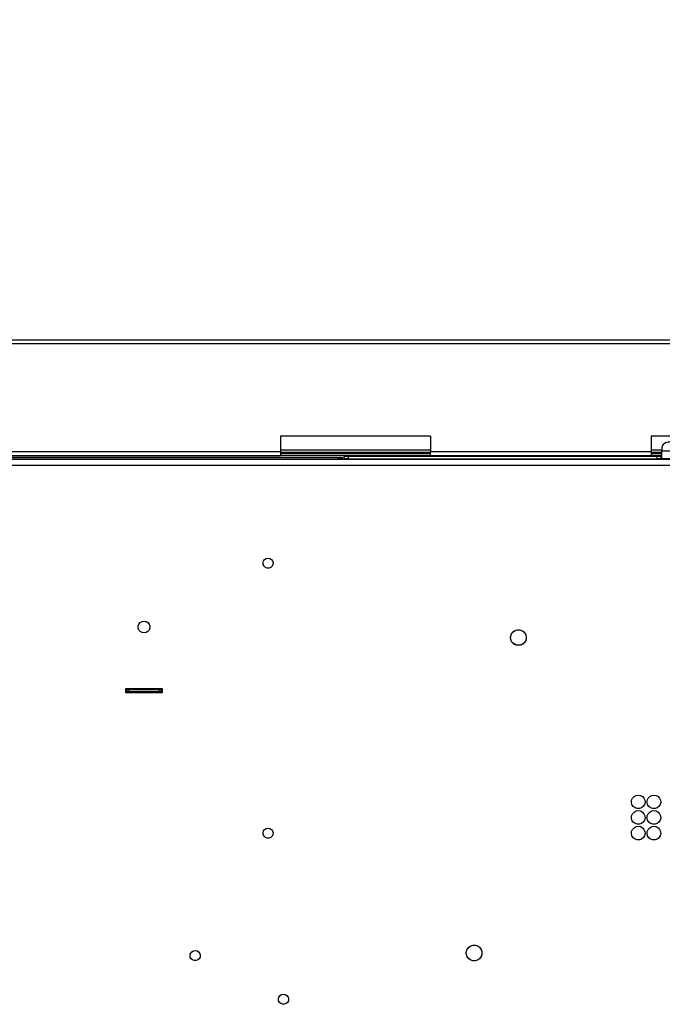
# Model space of a CAD drawing. Header units: millimetres. Extents: x 0 to 39025, y -31299 to 8400.
# Tile 228 of 256: x 14844 to 15173, y -11283 to -10779. Entities that reach past the tile are written whole.
import ezdxf

# ---------------------------------------------------------------- set-up
doc = ezdxf.new("R2010")
doc.units = ezdxf.units.MM
doc.header["$PDSIZE"] = -1
doc.layers.add('DIMENZIJE', color=4, linetype='Continuous')
doc.styles.add('SLDTEXTSTYLE6', font='txt')
doc.dimstyles.new('SLDDIMSTYLE0', dxfattribs={"dimtxt": 3, "dimasz": 3.414889, "dimexe": 0, "dimexo": 0.0625, "dimgap": 0.75, "dimtad": 1, "dimdec": 0, "dimlfac": 20, "dimrnd": 1e-09, "dimzin": 12, "dimdsep": 46, "dimtxsty": 'SLDTEXTSTYLE6', "dimsah": 1, "dimcen": 0.09, "dimadec": 0, "dimazin": 3, "dimtfac": 1, "dimtdec": 0, "dimtofl": 0, "dimtmove": 0, "dimatfit": 3, "dimfxl": 1, "dimfrac": 2, "dimtolj": 1, "dimtzin": 12, "dimarcsym": 0})

# ---------------------------------------------------------------- blocks, each defined once
blk = doc.blocks.new('Adapt 2 (spodaj)')
at = {"lineweight": 25}
for points in [[(6.52, 714.98), (6.52, 714.98), (1143.48, 714.98), (1143.48, 714.98)], [(6.52, 712.98), (6.52, 712.98), (1143.48, 712.98), (1143.48, 712.98)], [(869.66, 665.68), (869.66, 665.68), (792.85, 665.68), (792.85, 665.68)], [(792.85, 665.68), (792.85, 665.68), (792.85, 657.67), (792.85, 657.67)], [(869.66, 665.68), (869.66, 665.68), (869.66, 657.67), (869.66, 657.67)], [(1072.6, 665.68), (1072.6, 665.68), (982.6, 665.68), (982.6, 665.68)], [(982.6, 665.68), (982.6, 665.68), (982.6, 657.67), (982.6, 657.67)], [(620, 657.67), (620, 657.67), (792.85, 657.67), (792.85, 657.67)], [(620, 655.67), (620, 655.67), (792.85, 655.67), (792.85, 655.67)], [(792.85, 658.68), (792.85, 658.68), (869.66, 658.68), (869.66, 658.68)], [(792.85, 657.3), (792.85, 657.3), (869.66, 657.3), (869.66, 657.3)], [(869.66, 657.29), (869.66, 657.29), (792.85, 657.29), (792.85, 657.29)], [(869.66, 656.68), (869.66, 656.68), (792.85, 656.68), (792.85, 656.68)], [(869.66, 655.67), (869.66, 655.67), (792.85, 655.67), (792.85, 655.67)], [(825.5, 653.92), (825.5, 653.92), (825.5, 655.42), (825.5, 655.42)], [(825.5, 655.42), (825.5, 655.42), (827.5, 655.42), (827.5, 655.42)], [(827.5, 655.42), (827.5, 655.42), (827.5, 653.92), (827.5, 653.92)], [(827.5, 655.42), (827.5, 655.42), (985.6, 655.42), (985.6, 655.42)], [(869.66, 657.67), (869.66, 657.67), (982.6, 657.67), (982.6, 657.67)], [(869.66, 655.67), (869.66, 655.67), (982.6, 655.67), (982.6, 655.67)], [(982.6, 658.68), (982.6, 658.68), (988.1, 658.68), (988.1, 658.68)], [(982.6, 657.3), (982.6, 657.3), (988.1, 657.3), (988.1, 657.3)], [(988.1, 657.29), (988.1, 657.29), (982.6, 657.29), (982.6, 657.29)], [(982.6, 656.68), (982.6, 656.68), (988.1, 656.68), (988.1, 656.68)], [(982.6, 655.67), (982.6, 655.67), (988.1, 655.67), (988.1, 655.67)], [(985.6, 653.92), (985.6, 653.92), (985.6, 655.42), (985.6, 655.42)], [(985.6, 655.42), (985.6, 655.42), (987.6, 655.42), (987.6, 655.42)], [(987.6, 655.42), (987.6, 655.42), (987.6, 653.92), (987.6, 653.92)], [(988.1, 655.42), (988.1, 655.42), (987.6, 655.42), (987.6, 655.42)], [(988.1, 659.76), (988.1, 659.76), (988.1, 657.85), (988.1, 657.85)], [(1067.1, 657.85), (1067.1, 657.85), (988.1, 657.85), (988.1, 657.85)], [(1089.17, 653.63), (1089.17, 653.63), (60.83, 653.63), (60.83, 653.63)], [(69.85, 650.82), (69.85, 650.82), (1080.15, 650.82), (1080.15, 650.82)], [(617, 654.93), (617, 654.93), (822.5, 654.93), (822.5, 654.93)], [(617, 653.92), (617, 653.92), (822.5, 653.92), (822.5, 653.92)], [(819.5, 653.63), (819.5, 653.63), (819.5, 653.92), (819.5, 653.92)], [(822.5, 653.92), (822.5, 653.92), (822.5, 654.93), (822.5, 654.93)], [(822.5, 654.93), (822.5, 654.93), (824.5, 654.93), (824.5, 654.93)], [(824.5, 653.92), (824.5, 653.92), (822.5, 653.92), (822.5, 653.92)], [(824.5, 654.93), (824.5, 654.93), (824.5, 653.92), (824.5, 653.92)], [(827.5, 653.92), (827.5, 653.92), (825.5, 653.92), (825.5, 653.92)], [(827.5, 653.92), (827.5, 653.92), (985.6, 653.92), (985.6, 653.92)], [(987.6, 653.92), (987.6, 653.92), (985.6, 653.92), (985.6, 653.92)], [(988.1, 653.92), (988.1, 653.92), (987.6, 653.92), (987.6, 653.92)], [(1067.1, 653.92), (1067.1, 653.92), (988.1, 653.92), (988.1, 653.92)], [(732.5, 536.38), (732.5, 536.38), (713.5, 536.38), (713.5, 536.38)], [(713.5, 536.38), (713.5, 536.38), (713.5, 534.38), (713.5, 534.38)], [(713.5, 535.88), (713.5, 535.88), (714, 535.88), (714, 535.88)], [(713.5, 534.88), (713.5, 534.88), (714, 534.88), (714, 534.88)], [(713.5, 534.38), (713.5, 534.38), (732.5, 534.38), (732.5, 534.38)], [(714, 534.88), (714, 534.88), (714, 535.88), (714, 535.88)], [(714, 535.88), (714, 535.88), (715, 535.88), (715, 535.88)], [(715, 534.88), (715, 534.88), (714, 534.88), (714, 534.88)], [(715, 535.88), (715, 535.88), (715, 534.88), (715, 534.88)], [(731, 535.88), (731, 535.88), (715, 535.88), (715, 535.88)], [(731, 534.88), (731, 534.88), (715, 534.88), (715, 534.88)], [(715.5, 534.38), (715.5, 534.38), (715.5, 534.88), (715.5, 534.88)], [(730.5, 534.88), (730.5, 534.88), (730.5, 534.38), (730.5, 534.38)], [(731, 534.88), (731, 534.88), (731, 535.88), (731, 535.88)], [(731, 535.88), (731, 535.88), (732, 535.88), (732, 535.88)], [(732, 534.88), (732, 534.88), (731, 534.88), (731, 534.88)], [(732, 535.88), (732, 535.88), (732, 534.88), (732, 534.88)], [(732, 535.88), (732, 535.88), (732.5, 535.88), (732.5, 535.88)], [(732, 534.88), (732, 534.88), (732.5, 534.88), (732.5, 534.88)], [(732.5, 534.38), (732.5, 534.38), (732.5, 536.38), (732.5, 536.38)]]:
    blk.add_open_spline(points, degree=3, dxfattribs=at)
for points, knots in [([(992.1, 662.59), (992.1, 662.59), (991.32, 662.53), (991.32, 662.53), (991.32, 662.53), (990.57, 662.37), (990.57, 662.37), (990.57, 662.37), (989.88, 662.11), (989.88, 662.11), (989.88, 662.11), (989.27, 661.76), (989.27, 661.76), (989.27, 661.76), (988.77, 661.33), (988.77, 661.33), (988.77, 661.33), (988.4, 660.84), (988.4, 660.84), (988.4, 660.84), (988.17, 660.31), (988.17, 660.31), (988.17, 660.31), (988.1, 659.76), (988.1, 659.76)], [0, 0, 0, 0, 1, 1, 1, 2, 2, 2, 3, 3, 3, 4, 4, 4, 5, 5, 5, 6, 6, 6, 7, 7, 7, 8, 8, 8, 8]), ([(792.85, 657.67), (792.85, 657.67), (792.85, 657.29), (792.85, 657.29), (792.85, 657.29), (792.85, 656.91), (792.85, 656.91), (792.85, 656.91), (792.85, 656.56), (792.85, 656.56), (792.85, 656.56), (792.85, 656.26), (792.85, 656.26), (792.85, 656.26), (792.85, 656.01), (792.85, 656.01), (792.85, 656.01), (792.85, 655.83), (792.85, 655.83), (792.85, 655.83), (792.85, 655.71), (792.85, 655.71), (792.85, 655.71), (792.85, 655.67), (792.85, 655.67)], [0, 0, 0, 0, 1, 1, 1, 2, 2, 2, 3, 3, 3, 4, 4, 4, 5, 5, 5, 6, 6, 6, 7, 7, 7, 8, 8, 8, 8]), ([(869.66, 655.67), (869.66, 655.67), (869.66, 655.71), (869.66, 655.71), (869.66, 655.71), (869.66, 655.83), (869.66, 655.83), (869.66, 655.83), (869.66, 656.01), (869.66, 656.01), (869.66, 656.01), (869.66, 656.26), (869.66, 656.26), (869.66, 656.26), (869.66, 656.56), (869.66, 656.56), (869.66, 656.56), (869.66, 656.91), (869.66, 656.91), (869.66, 656.91), (869.66, 657.29), (869.66, 657.29), (869.66, 657.29), (869.66, 657.67), (869.66, 657.67)], [0, 0, 0, 0, 1, 1, 1, 2, 2, 2, 3, 3, 3, 4, 4, 4, 5, 5, 5, 6, 6, 6, 7, 7, 7, 8, 8, 8, 8]), ([(982.6, 657.67), (982.6, 657.67), (982.6, 657.29), (982.6, 657.29), (982.6, 657.29), (982.6, 656.91), (982.6, 656.91), (982.6, 656.91), (982.6, 656.56), (982.6, 656.56), (982.6, 656.56), (982.6, 656.26), (982.6, 656.26), (982.6, 656.26), (982.6, 656.01), (982.6, 656.01), (982.6, 656.01), (982.6, 655.83), (982.6, 655.83), (982.6, 655.83), (982.6, 655.71), (982.6, 655.71), (982.6, 655.71), (982.6, 655.67), (982.6, 655.67)], [0, 0, 0, 0, 1, 1, 1, 2, 2, 2, 3, 3, 3, 4, 4, 4, 5, 5, 5, 6, 6, 6, 7, 7, 7, 8, 8, 8, 8]), ([(988.1, 653.92), (988.1, 653.92), (988.1, 654.02), (988.1, 654.02), (988.1, 654.02), (988.1, 654.31), (988.1, 654.31), (988.1, 654.31), (988.1, 654.76), (988.1, 654.76), (988.1, 654.76), (988.1, 655.35), (988.1, 655.35), (988.1, 655.35), (988.1, 656), (988.1, 656), (988.1, 656), (988.1, 656.67), (988.1, 656.67), (988.1, 656.67), (988.1, 657.31), (988.1, 657.31), (988.1, 657.31), (988.1, 657.85), (988.1, 657.85)], [0, 0, 0, 0, 1, 1, 1, 2, 2, 2, 3, 3, 3, 4, 4, 4, 5, 5, 5, 6, 6, 6, 7, 7, 7, 8, 8, 8, 8]), ([(835, 653.92), (835, 653.92), (835, 653.91), (835, 653.91), (835, 653.91), (835, 653.87), (835, 653.87), (835, 653.87), (835, 653.79), (835, 653.79), (835, 653.79), (835, 653.69), (835, 653.69), (835, 653.69), (835, 653.63), (835, 653.63)], [0, 0, 0, 0, 1, 1, 1, 2, 2, 2, 3, 3, 3, 4, 4, 4, 5, 5, 5, 5]), ([(786.5, 603.22), (786.5, 603.22), (785.56, 603.05), (785.56, 603.05), (785.56, 603.05), (784.75, 602.55), (784.75, 602.55), (784.75, 602.55), (784.17, 601.78), (784.17, 601.78), (784.17, 601.78), (783.91, 600.86), (783.91, 600.86), (783.91, 600.86), (784, 599.91), (784, 599.91), (784, 599.91), (784.42, 599.06), (784.42, 599.06), (784.42, 599.06), (785.13, 598.42), (785.13, 598.42), (785.13, 598.42), (786.02, 598.07), (786.02, 598.07), (786.02, 598.07), (786.98, 598.07), (786.98, 598.07), (786.98, 598.07), (787.87, 598.42), (787.87, 598.42), (787.87, 598.42), (788.57, 599.06), (788.57, 599.06), (788.57, 599.06), (789, 599.91), (789, 599.91), (789, 599.91), (789.09, 600.86), (789.09, 600.86), (789.09, 600.86), (788.83, 601.78), (788.83, 601.78), (788.83, 601.78), (788.25, 602.55), (788.25, 602.55), (788.25, 602.55), (787.44, 603.05), (787.44, 603.05), (787.44, 603.05), (786.5, 603.22), (786.5, 603.22)], [0, 0, 0, 0, 1, 1, 1, 2, 2, 2, 3, 3, 3, 4, 4, 4, 5, 5, 5, 6, 6, 6, 7, 7, 7, 8, 8, 8, 9, 9, 9, 10, 10, 10, 11, 11, 11, 12, 12, 12, 13, 13, 13, 14, 14, 14, 15, 15, 15, 16, 16, 16, 17, 17, 17, 17]), ([(723, 564.88), (723, 564.88), (724.03, 565.06), (724.03, 565.06), (724.03, 565.06), (724.93, 565.58), (724.93, 565.58), (724.93, 565.58), (725.6, 566.38), (725.6, 566.38), (725.6, 566.38), (725.96, 567.35), (725.96, 567.35), (725.96, 567.35), (725.96, 568.4), (725.96, 568.4), (725.96, 568.4), (725.6, 569.37), (725.6, 569.37), (725.6, 569.37), (724.93, 570.17), (724.93, 570.17), (724.93, 570.17), (724.03, 570.69), (724.03, 570.69), (724.03, 570.69), (723, 570.87), (723, 570.87), (723, 570.87), (721.97, 570.69), (721.97, 570.69), (721.97, 570.69), (721.07, 570.17), (721.07, 570.17), (721.07, 570.17), (720.4, 569.37), (720.4, 569.37), (720.4, 569.37), (720.05, 568.4), (720.05, 568.4), (720.05, 568.4), (720.05, 567.35), (720.05, 567.35), (720.05, 567.35), (720.4, 566.38), (720.4, 566.38), (720.4, 566.38), (721.07, 565.58), (721.07, 565.58), (721.07, 565.58), (721.97, 565.06), (721.97, 565.06), (721.97, 565.06), (723, 564.88), (723, 564.88)], [0, 0, 0, 0, 1, 1, 1, 2, 2, 2, 3, 3, 3, 4, 4, 4, 5, 5, 5, 6, 6, 6, 7, 7, 7, 8, 8, 8, 9, 9, 9, 10, 10, 10, 11, 11, 11, 12, 12, 12, 13, 13, 13, 14, 14, 14, 15, 15, 15, 16, 16, 16, 17, 17, 17, 18, 18, 18, 18]), ([(914.63, 566.52), (914.63, 566.52), (913.46, 566.35), (913.46, 566.35), (913.46, 566.35), (912.38, 565.83), (912.38, 565.83), (912.38, 565.83), (911.51, 565.02), (911.51, 565.02), (911.51, 565.02), (910.91, 563.99), (910.91, 563.99), (910.91, 563.99), (910.64, 562.82), (910.64, 562.82), (910.64, 562.82), (910.74, 561.63), (910.74, 561.63), (910.74, 561.63), (911.17, 560.52), (911.17, 560.52), (911.17, 560.52), (911.91, 559.59), (911.91, 559.59), (911.91, 559.59), (912.9, 558.92), (912.9, 558.92), (912.9, 558.92), (914.04, 558.57), (914.04, 558.57), (914.04, 558.57), (915.23, 558.57), (915.23, 558.57), (915.23, 558.57), (916.37, 558.92), (916.37, 558.92), (916.37, 558.92), (917.35, 559.59), (917.35, 559.59), (917.35, 559.59), (918.1, 560.52), (918.1, 560.52), (918.1, 560.52), (918.54, 561.63), (918.54, 561.63), (918.54, 561.63), (918.62, 562.82), (918.62, 562.82), (918.62, 562.82), (918.36, 563.99), (918.36, 563.99), (918.36, 563.99), (917.76, 565.02), (917.76, 565.02), (917.76, 565.02), (916.89, 565.83), (916.89, 565.83), (916.89, 565.83), (915.81, 566.35), (915.81, 566.35), (915.81, 566.35), (914.63, 566.52), (914.63, 566.52)], [0, 0, 0, 0, 1, 1, 1, 2, 2, 2, 3, 3, 3, 4, 4, 4, 5, 5, 5, 6, 6, 6, 7, 7, 7, 8, 8, 8, 9, 9, 9, 10, 10, 10, 11, 11, 11, 12, 12, 12, 13, 13, 13, 14, 14, 14, 15, 15, 15, 16, 16, 16, 17, 17, 17, 18, 18, 18, 19, 19, 19, 20, 20, 20, 21, 21, 21, 21]), ([(914.63, 558.52), (914.63, 558.52), (915.81, 558.7), (915.81, 558.7), (915.81, 558.7), (916.89, 559.22), (916.89, 559.22), (916.89, 559.22), (917.76, 560.03), (917.76, 560.03), (917.76, 560.03), (918.36, 561.06), (918.36, 561.06), (918.36, 561.06), (918.62, 562.23), (918.62, 562.23), (918.62, 562.23), (918.54, 563.42), (918.54, 563.42), (918.54, 563.42), (918.1, 564.52), (918.1, 564.52), (918.1, 564.52), (917.35, 565.46), (917.35, 565.46), (917.35, 565.46), (916.37, 566.13), (916.37, 566.13), (916.37, 566.13), (915.23, 566.48), (915.23, 566.48), (915.23, 566.48), (914.04, 566.48), (914.04, 566.48), (914.04, 566.48), (912.9, 566.13), (912.9, 566.13), (912.9, 566.13), (911.91, 565.46), (911.91, 565.46), (911.91, 565.46), (911.17, 564.52), (911.17, 564.52), (911.17, 564.52), (910.74, 563.42), (910.74, 563.42), (910.74, 563.42), (910.64, 562.23), (910.64, 562.23), (910.64, 562.23), (910.91, 561.06), (910.91, 561.06), (910.91, 561.06), (911.51, 560.03), (911.51, 560.03), (911.51, 560.03), (912.38, 559.22), (912.38, 559.22), (912.38, 559.22), (913.46, 558.7), (913.46, 558.7), (913.46, 558.7), (914.63, 558.52), (914.63, 558.52)], [0, 0, 0, 0, 1, 1, 1, 2, 2, 2, 3, 3, 3, 4, 4, 4, 5, 5, 5, 6, 6, 6, 7, 7, 7, 8, 8, 8, 9, 9, 9, 10, 10, 10, 11, 11, 11, 12, 12, 12, 13, 13, 13, 14, 14, 14, 15, 15, 15, 16, 16, 16, 17, 17, 17, 18, 18, 18, 19, 19, 19, 20, 20, 20, 21, 21, 21, 21]), ([(976, 481.97), (976, 481.97), (974.86, 481.79), (974.86, 481.79), (974.86, 481.79), (973.85, 481.24), (973.85, 481.24), (973.85, 481.24), (973.07, 480.39), (973.07, 480.39), (973.07, 480.39), (972.61, 479.34), (972.61, 479.34), (972.61, 479.34), (972.51, 478.19), (972.51, 478.19), (972.51, 478.19), (972.79, 477.07), (972.79, 477.07), (972.79, 477.07), (973.42, 476.1), (973.42, 476.1), (973.42, 476.1), (974.33, 475.4), (974.33, 475.4), (974.33, 475.4), (975.42, 475.02), (975.42, 475.02), (975.42, 475.02), (976.57, 475.02), (976.57, 475.02), (976.57, 475.02), (977.66, 475.4), (977.66, 475.4), (977.66, 475.4), (978.58, 476.1), (978.58, 476.1), (978.58, 476.1), (979.2, 477.07), (979.2, 477.07), (979.2, 477.07), (979.49, 478.19), (979.49, 478.19), (979.49, 478.19), (979.39, 479.34), (979.39, 479.34), (979.39, 479.34), (978.93, 480.39), (978.93, 480.39), (978.93, 480.39), (978.15, 481.24), (978.15, 481.24), (978.15, 481.24), (977.14, 481.79), (977.14, 481.79), (977.14, 481.79), (976, 481.97), (976, 481.97)], [0, 0, 0, 0, 1, 1, 1, 2, 2, 2, 3, 3, 3, 4, 4, 4, 5, 5, 5, 6, 6, 6, 7, 7, 7, 8, 8, 8, 9, 9, 9, 10, 10, 10, 11, 11, 11, 12, 12, 12, 13, 13, 13, 14, 14, 14, 15, 15, 15, 16, 16, 16, 17, 17, 17, 18, 18, 18, 19, 19, 19, 19]), ([(984, 481.97), (984, 481.97), (982.86, 481.79), (982.86, 481.79), (982.86, 481.79), (981.85, 481.24), (981.85, 481.24), (981.85, 481.24), (981.07, 480.39), (981.07, 480.39), (981.07, 480.39), (980.61, 479.34), (980.61, 479.34), (980.61, 479.34), (980.51, 478.19), (980.51, 478.19), (980.51, 478.19), (980.79, 477.07), (980.79, 477.07), (980.79, 477.07), (981.42, 476.1), (981.42, 476.1), (981.42, 476.1), (982.33, 475.4), (982.33, 475.4), (982.33, 475.4), (983.42, 475.02), (983.42, 475.02), (983.42, 475.02), (984.58, 475.02), (984.58, 475.02), (984.58, 475.02), (985.67, 475.4), (985.67, 475.4), (985.67, 475.4), (986.57, 476.1), (986.57, 476.1), (986.57, 476.1), (987.2, 477.07), (987.2, 477.07), (987.2, 477.07), (987.49, 478.19), (987.49, 478.19), (987.49, 478.19), (987.39, 479.34), (987.39, 479.34), (987.39, 479.34), (986.93, 480.39), (986.93, 480.39), (986.93, 480.39), (986.15, 481.24), (986.15, 481.24), (986.15, 481.24), (985.14, 481.79), (985.14, 481.79), (985.14, 481.79), (984, 481.97), (984, 481.97)], [0, 0, 0, 0, 1, 1, 1, 2, 2, 2, 3, 3, 3, 4, 4, 4, 5, 5, 5, 6, 6, 6, 7, 7, 7, 8, 8, 8, 9, 9, 9, 10, 10, 10, 11, 11, 11, 12, 12, 12, 13, 13, 13, 14, 14, 14, 15, 15, 15, 16, 16, 16, 17, 17, 17, 18, 18, 18, 19, 19, 19, 19]), ([(976, 473.98), (976, 473.98), (974.86, 473.79), (974.86, 473.79), (974.86, 473.79), (973.85, 473.24), (973.85, 473.24), (973.85, 473.24), (973.07, 472.39), (973.07, 472.39), (973.07, 472.39), (972.61, 471.33), (972.61, 471.33), (972.61, 471.33), (972.51, 470.19), (972.51, 470.19), (972.51, 470.19), (972.79, 469.07), (972.79, 469.07), (972.79, 469.07), (973.42, 468.11), (973.42, 468.11), (973.42, 468.11), (974.33, 467.4), (974.33, 467.4), (974.33, 467.4), (975.42, 467.02), (975.42, 467.02), (975.42, 467.02), (976.57, 467.02), (976.57, 467.02), (976.57, 467.02), (977.66, 467.4), (977.66, 467.4), (977.66, 467.4), (978.58, 468.11), (978.58, 468.11), (978.58, 468.11), (979.2, 469.07), (979.2, 469.07), (979.2, 469.07), (979.49, 470.19), (979.49, 470.19), (979.49, 470.19), (979.39, 471.33), (979.39, 471.33), (979.39, 471.33), (978.93, 472.39), (978.93, 472.39), (978.93, 472.39), (978.15, 473.24), (978.15, 473.24), (978.15, 473.24), (977.14, 473.79), (977.14, 473.79), (977.14, 473.79), (976, 473.98), (976, 473.98)], [0, 0, 0, 0, 1, 1, 1, 2, 2, 2, 3, 3, 3, 4, 4, 4, 5, 5, 5, 6, 6, 6, 7, 7, 7, 8, 8, 8, 9, 9, 9, 10, 10, 10, 11, 11, 11, 12, 12, 12, 13, 13, 13, 14, 14, 14, 15, 15, 15, 16, 16, 16, 17, 17, 17, 18, 18, 18, 19, 19, 19, 19]), ([(984, 473.98), (984, 473.98), (982.86, 473.79), (982.86, 473.79), (982.86, 473.79), (981.85, 473.24), (981.85, 473.24), (981.85, 473.24), (981.07, 472.39), (981.07, 472.39), (981.07, 472.39), (980.61, 471.33), (980.61, 471.33), (980.61, 471.33), (980.51, 470.19), (980.51, 470.19), (980.51, 470.19), (980.79, 469.07), (980.79, 469.07), (980.79, 469.07), (981.42, 468.11), (981.42, 468.11), (981.42, 468.11), (982.33, 467.4), (982.33, 467.4), (982.33, 467.4), (983.42, 467.02), (983.42, 467.02), (983.42, 467.02), (984.58, 467.02), (984.58, 467.02), (984.58, 467.02), (985.67, 467.4), (985.67, 467.4), (985.67, 467.4), (986.57, 468.11), (986.57, 468.11), (986.57, 468.11), (987.2, 469.07), (987.2, 469.07), (987.2, 469.07), (987.49, 470.19), (987.49, 470.19), (987.49, 470.19), (987.39, 471.33), (987.39, 471.33), (987.39, 471.33), (986.93, 472.39), (986.93, 472.39), (986.93, 472.39), (986.15, 473.24), (986.15, 473.24), (986.15, 473.24), (985.14, 473.79), (985.14, 473.79), (985.14, 473.79), (984, 473.98), (984, 473.98)], [0, 0, 0, 0, 1, 1, 1, 2, 2, 2, 3, 3, 3, 4, 4, 4, 5, 5, 5, 6, 6, 6, 7, 7, 7, 8, 8, 8, 9, 9, 9, 10, 10, 10, 11, 11, 11, 12, 12, 12, 13, 13, 13, 14, 14, 14, 15, 15, 15, 16, 16, 16, 17, 17, 17, 18, 18, 18, 19, 19, 19, 19]), ([(786.5, 465.04), (786.5, 465.04), (785.56, 464.87), (785.56, 464.87), (785.56, 464.87), (784.75, 464.36), (784.75, 464.36), (784.75, 464.36), (784.17, 463.6), (784.17, 463.6), (784.17, 463.6), (783.91, 462.68), (783.91, 462.68), (783.91, 462.68), (784, 461.73), (784, 461.73), (784, 461.73), (784.42, 460.88), (784.42, 460.88), (784.42, 460.88), (785.13, 460.23), (785.13, 460.23), (785.13, 460.23), (786.02, 459.89), (786.02, 459.89), (786.02, 459.89), (786.98, 459.89), (786.98, 459.89), (786.98, 459.89), (787.87, 460.23), (787.87, 460.23), (787.87, 460.23), (788.57, 460.88), (788.57, 460.88), (788.57, 460.88), (789, 461.73), (789, 461.73), (789, 461.73), (789.09, 462.68), (789.09, 462.68), (789.09, 462.68), (788.83, 463.6), (788.83, 463.6), (788.83, 463.6), (788.25, 464.36), (788.25, 464.36), (788.25, 464.36), (787.44, 464.87), (787.44, 464.87), (787.44, 464.87), (786.5, 465.04), (786.5, 465.04)], [0, 0, 0, 0, 1, 1, 1, 2, 2, 2, 3, 3, 3, 4, 4, 4, 5, 5, 5, 6, 6, 6, 7, 7, 7, 8, 8, 8, 9, 9, 9, 10, 10, 10, 11, 11, 11, 12, 12, 12, 13, 13, 13, 14, 14, 14, 15, 15, 15, 16, 16, 16, 17, 17, 17, 17]), ([(976, 465.98), (976, 465.98), (974.86, 465.79), (974.86, 465.79), (974.86, 465.79), (973.85, 465.24), (973.85, 465.24), (973.85, 465.24), (973.07, 464.39), (973.07, 464.39), (973.07, 464.39), (972.61, 463.33), (972.61, 463.33), (972.61, 463.33), (972.51, 462.19), (972.51, 462.19), (972.51, 462.19), (972.79, 461.07), (972.79, 461.07), (972.79, 461.07), (973.42, 460.11), (973.42, 460.11), (973.42, 460.11), (974.33, 459.4), (974.33, 459.4), (974.33, 459.4), (975.42, 459.02), (975.42, 459.02), (975.42, 459.02), (976.57, 459.02), (976.57, 459.02), (976.57, 459.02), (977.66, 459.4), (977.66, 459.4), (977.66, 459.4), (978.58, 460.11), (978.58, 460.11), (978.58, 460.11), (979.2, 461.07), (979.2, 461.07), (979.2, 461.07), (979.49, 462.19), (979.49, 462.19), (979.49, 462.19), (979.39, 463.33), (979.39, 463.33), (979.39, 463.33), (978.93, 464.39), (978.93, 464.39), (978.93, 464.39), (978.15, 465.24), (978.15, 465.24), (978.15, 465.24), (977.14, 465.79), (977.14, 465.79), (977.14, 465.79), (976, 465.98), (976, 465.98)], [0, 0, 0, 0, 1, 1, 1, 2, 2, 2, 3, 3, 3, 4, 4, 4, 5, 5, 5, 6, 6, 6, 7, 7, 7, 8, 8, 8, 9, 9, 9, 10, 10, 10, 11, 11, 11, 12, 12, 12, 13, 13, 13, 14, 14, 14, 15, 15, 15, 16, 16, 16, 17, 17, 17, 18, 18, 18, 19, 19, 19, 19]), ([(984, 465.98), (984, 465.98), (982.86, 465.79), (982.86, 465.79), (982.86, 465.79), (981.85, 465.24), (981.85, 465.24), (981.85, 465.24), (981.07, 464.39), (981.07, 464.39), (981.07, 464.39), (980.61, 463.33), (980.61, 463.33), (980.61, 463.33), (980.51, 462.19), (980.51, 462.19), (980.51, 462.19), (980.79, 461.07), (980.79, 461.07), (980.79, 461.07), (981.42, 460.11), (981.42, 460.11), (981.42, 460.11), (982.33, 459.4), (982.33, 459.4), (982.33, 459.4), (983.42, 459.02), (983.42, 459.02), (983.42, 459.02), (984.58, 459.02), (984.58, 459.02), (984.58, 459.02), (985.67, 459.4), (985.67, 459.4), (985.67, 459.4), (986.57, 460.11), (986.57, 460.11), (986.57, 460.11), (987.2, 461.07), (987.2, 461.07), (987.2, 461.07), (987.49, 462.19), (987.49, 462.19), (987.49, 462.19), (987.39, 463.33), (987.39, 463.33), (987.39, 463.33), (986.93, 464.39), (986.93, 464.39), (986.93, 464.39), (986.15, 465.24), (986.15, 465.24), (986.15, 465.24), (985.14, 465.79), (985.14, 465.79), (985.14, 465.79), (984, 465.98), (984, 465.98)], [0, 0, 0, 0, 1, 1, 1, 2, 2, 2, 3, 3, 3, 4, 4, 4, 5, 5, 5, 6, 6, 6, 7, 7, 7, 8, 8, 8, 9, 9, 9, 10, 10, 10, 11, 11, 11, 12, 12, 12, 13, 13, 13, 14, 14, 14, 15, 15, 15, 16, 16, 16, 17, 17, 17, 18, 18, 18, 19, 19, 19, 19]), ([(891.95, 405.11), (891.95, 405.11), (890.77, 404.94), (890.77, 404.94), (890.77, 404.94), (889.7, 404.42), (889.7, 404.42), (889.7, 404.42), (888.82, 403.61), (888.82, 403.61), (888.82, 403.61), (888.23, 402.57), (888.23, 402.57), (888.23, 402.57), (887.96, 401.41), (887.96, 401.41), (887.96, 401.41), (888.05, 400.22), (888.05, 400.22), (888.05, 400.22), (888.49, 399.11), (888.49, 399.11), (888.49, 399.11), (889.23, 398.18), (889.23, 398.18), (889.23, 398.18), (890.22, 397.51), (890.22, 397.51), (890.22, 397.51), (891.35, 397.16), (891.35, 397.16), (891.35, 397.16), (892.55, 397.16), (892.55, 397.16), (892.55, 397.16), (893.69, 397.51), (893.69, 397.51), (893.69, 397.51), (894.67, 398.18), (894.67, 398.18), (894.67, 398.18), (895.42, 399.11), (895.42, 399.11), (895.42, 399.11), (895.85, 400.22), (895.85, 400.22), (895.85, 400.22), (895.94, 401.41), (895.94, 401.41), (895.94, 401.41), (895.67, 402.57), (895.67, 402.57), (895.67, 402.57), (895.08, 403.61), (895.08, 403.61), (895.08, 403.61), (894.2, 404.42), (894.2, 404.42), (894.2, 404.42), (893.13, 404.94), (893.13, 404.94), (893.13, 404.94), (891.95, 405.11), (891.95, 405.11)], [0, 0, 0, 0, 1, 1, 1, 2, 2, 2, 3, 3, 3, 4, 4, 4, 5, 5, 5, 6, 6, 6, 7, 7, 7, 8, 8, 8, 9, 9, 9, 10, 10, 10, 11, 11, 11, 12, 12, 12, 13, 13, 13, 14, 14, 14, 15, 15, 15, 16, 16, 16, 17, 17, 17, 18, 18, 18, 19, 19, 19, 20, 20, 20, 21, 21, 21, 21]), ([(891.95, 397.11), (891.95, 397.11), (893.13, 397.29), (893.13, 397.29), (893.13, 397.29), (894.2, 397.81), (894.2, 397.81), (894.2, 397.81), (895.08, 398.62), (895.08, 398.62), (895.08, 398.62), (895.67, 399.65), (895.67, 399.65), (895.67, 399.65), (895.94, 400.81), (895.94, 400.81), (895.94, 400.81), (895.85, 402), (895.85, 402), (895.85, 402), (895.42, 403.11), (895.42, 403.11), (895.42, 403.11), (894.67, 404.04), (894.67, 404.04), (894.67, 404.04), (893.69, 404.72), (893.69, 404.72), (893.69, 404.72), (892.55, 405.07), (892.55, 405.07), (892.55, 405.07), (891.35, 405.07), (891.35, 405.07), (891.35, 405.07), (890.22, 404.72), (890.22, 404.72), (890.22, 404.72), (889.23, 404.04), (889.23, 404.04), (889.23, 404.04), (888.49, 403.11), (888.49, 403.11), (888.49, 403.11), (888.05, 402), (888.05, 402), (888.05, 402), (887.96, 400.81), (887.96, 400.81), (887.96, 400.81), (888.23, 399.65), (888.23, 399.65), (888.23, 399.65), (888.82, 398.62), (888.82, 398.62), (888.82, 398.62), (889.7, 397.81), (889.7, 397.81), (889.7, 397.81), (890.77, 397.29), (890.77, 397.29), (890.77, 397.29), (891.95, 397.11), (891.95, 397.11)], [0, 0, 0, 0, 1, 1, 1, 2, 2, 2, 3, 3, 3, 4, 4, 4, 5, 5, 5, 6, 6, 6, 7, 7, 7, 8, 8, 8, 9, 9, 9, 10, 10, 10, 11, 11, 11, 12, 12, 12, 13, 13, 13, 14, 14, 14, 15, 15, 15, 16, 16, 16, 17, 17, 17, 18, 18, 18, 19, 19, 19, 20, 20, 20, 21, 21, 21, 21]), ([(749.2, 402.38), (749.2, 402.38), (748.26, 402.2), (748.26, 402.2), (748.26, 402.2), (747.45, 401.7), (747.45, 401.7), (747.45, 401.7), (746.87, 400.93), (746.87, 400.93), (746.87, 400.93), (746.61, 400.02), (746.61, 400.02), (746.61, 400.02), (746.7, 399.06), (746.7, 399.06), (746.7, 399.06), (747.13, 398.21), (747.13, 398.21), (747.13, 398.21), (747.83, 397.57), (747.83, 397.57), (747.83, 397.57), (748.72, 397.22), (748.72, 397.22), (748.72, 397.22), (749.68, 397.22), (749.68, 397.22), (749.68, 397.22), (750.57, 397.57), (750.57, 397.57), (750.57, 397.57), (751.27, 398.21), (751.27, 398.21), (751.27, 398.21), (751.7, 399.06), (751.7, 399.06), (751.7, 399.06), (751.79, 400.02), (751.79, 400.02), (751.79, 400.02), (751.53, 400.93), (751.53, 400.93), (751.53, 400.93), (750.95, 401.7), (750.95, 401.7), (750.95, 401.7), (750.14, 402.2), (750.14, 402.2), (750.14, 402.2), (749.2, 402.38), (749.2, 402.38)], [0, 0, 0, 0, 1, 1, 1, 2, 2, 2, 3, 3, 3, 4, 4, 4, 5, 5, 5, 6, 6, 6, 7, 7, 7, 8, 8, 8, 9, 9, 9, 10, 10, 10, 11, 11, 11, 12, 12, 12, 13, 13, 13, 14, 14, 14, 15, 15, 15, 16, 16, 16, 17, 17, 17, 17]), ([(794.39, 380.01), (794.39, 380.01), (793.45, 379.84), (793.45, 379.84), (793.45, 379.84), (792.64, 379.34), (792.64, 379.34), (792.64, 379.34), (792.06, 378.58), (792.06, 378.58), (792.06, 378.58), (791.8, 377.65), (791.8, 377.65), (791.8, 377.65), (791.89, 376.7), (791.89, 376.7), (791.89, 376.7), (792.32, 375.85), (792.32, 375.85), (792.32, 375.85), (793.02, 375.21), (793.02, 375.21), (793.02, 375.21), (793.91, 374.86), (793.91, 374.86), (793.91, 374.86), (794.87, 374.86), (794.87, 374.86), (794.87, 374.86), (795.76, 375.21), (795.76, 375.21), (795.76, 375.21), (796.46, 375.85), (796.46, 375.85), (796.46, 375.85), (796.89, 376.7), (796.89, 376.7), (796.89, 376.7), (796.98, 377.65), (796.98, 377.65), (796.98, 377.65), (796.72, 378.58), (796.72, 378.58), (796.72, 378.58), (796.14, 379.34), (796.14, 379.34), (796.14, 379.34), (795.33, 379.84), (795.33, 379.84), (795.33, 379.84), (794.39, 380.01), (794.39, 380.01)], [0, 0, 0, 0, 1, 1, 1, 2, 2, 2, 3, 3, 3, 4, 4, 4, 5, 5, 5, 6, 6, 6, 7, 7, 7, 8, 8, 8, 9, 9, 9, 10, 10, 10, 11, 11, 11, 12, 12, 12, 13, 13, 13, 14, 14, 14, 15, 15, 15, 16, 16, 16, 17, 17, 17, 17])]:
    blk.add_open_spline(points, degree=3, knots=knots, dxfattribs=at)
blk = doc.blocks.new('*D74')
at = {"layer": 'Defpoints', "color": 0, "transparency": 16777216}
for p in [(15318.44, -10632.44), (14201.26, -10976.76), (15318.44, -10976.72)]:
    blk.add_point(p, dxfattribs=at)
at = {"layer": 'DIMENZIJE', "color": 0, "lineweight": -2, "transparency": 16777216}
for p, q in [((14201.26, -10975.51), (14201.26, -10612.44)), ((15318.44, -10975.47), (15318.44, -10612.44)), ((14269.55, -10632.44), (15250.14, -10632.44))]:
    blk.add_line(p, q, dxfattribs=at)
at = {"layer": 'DIMENZIJE', "color": 0, "transparency": 16777216}
for points in [[(14269.55, -10621.05), (14269.55, -10643.82), (14201.26, -10632.44)], [(15250.14, -10621.05), (15250.14, -10643.82), (15318.44, -10632.44)]]:
    blk.add_solid(points, dxfattribs=at)
at = {"layer": 'DIMENZIJE', "color": 0, "transparency": 16777216, "insert": (14759.85, -10587.44), "char_height": 60, "attachment_point": 5, "style": 'SLDTEXTSTYLE6'}
blk.add_mtext('\\A1;1117', dxfattribs=at)

msp = doc.modelspace()

# ---------------------------------------------------------------- block references
at = {"color": 1}
msp.add_blockref('Adapt 2 (spodaj)', (14184.86, -11657.57), dxfattribs=at)

# ---------------------------------------------------------------- dimensions: what is measured, and where the dimension line sits
at = {"layer": 'DIMENZIJE'}
dim = msp.add_linear_dim(base=(15318.44, -10632.44), p1=(14201.26, -10976.76), p2=(15318.44, -10976.72), dimstyle='SLDDIMSTYLE0', override={"dimscale": 20, "dimexe": 1, "dimlfac": 1, "dimdle": 1, "dimtofl": 1}, dxfattribs=at)
dim.commit()
dim.dimension.update_dxf_attribs({"geometry": '*D74', "text_midpoint": (14759.85, -10587.44)})

doc.saveas('drawing.dxf')
